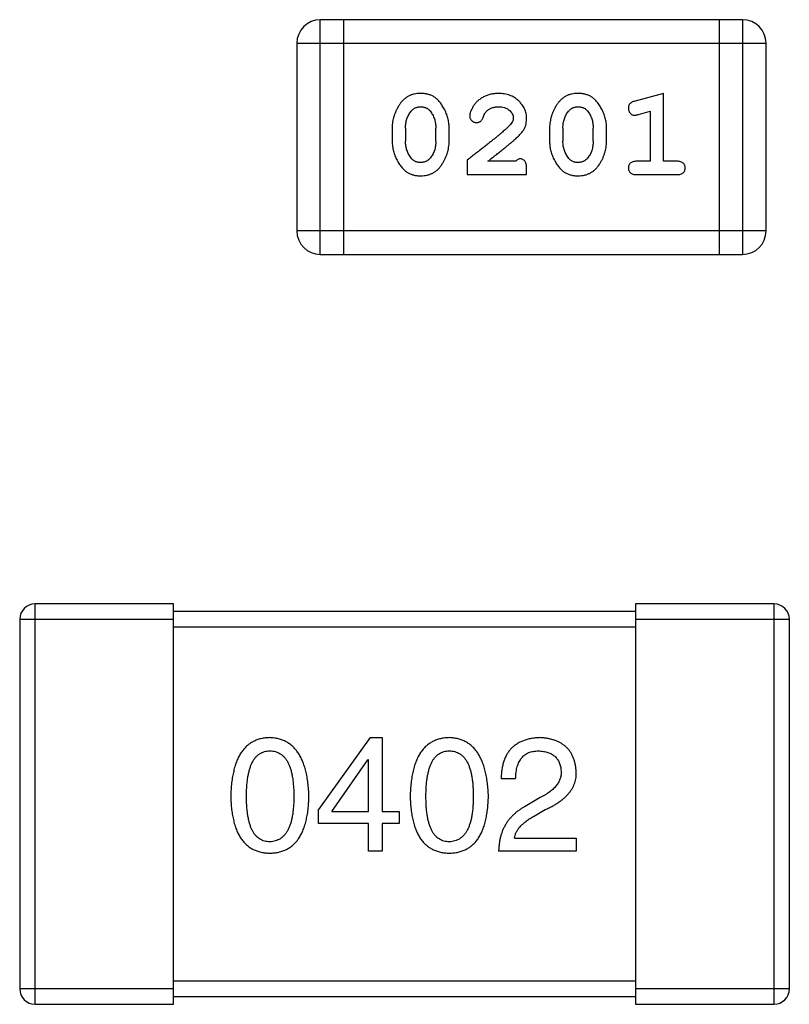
# Model space of a CAD drawing. Header units: millimetres. Extents: x 563 to 681, y 173 to 284.
# Tile 41 of 167: x 633.49 to 634.49, y 182.2 to 183.47. Entities that reach past the tile are written whole.
import ezdxf

# ---------------------------------------------------------------- set-up
doc = ezdxf.new("R2010")
doc.units = ezdxf.units.MM
doc.header["$LTSCALE"] = 30.734
doc.layers.get('0').update_dxf_attribs({"linetype": 'CONTINUOUS'})

msp = doc.modelspace()

# ---------------------------------------------------------------- linework, layer by layer
at = {"linetype": 'Continuous'}
for p, q in [((633.8812, 183.1694), (633.8812, 183.4742)), ((634.4298, 183.4742), (633.8812, 183.4742)), ((633.9117, 183.1694), (633.9117, 183.4742)), ((634.3994, 183.4742), (634.3994, 183.1694)), ((634.4298, 183.4742), (634.4298, 183.1694)), ((633.8507, 183.4437), (633.8507, 183.1999)), ((633.8507, 183.4437), (634.4603, 183.4437)), ((634.4603, 183.1999), (634.4603, 183.4437)), ((634.327, 183.3784), (634.2904, 183.3685)), ((634.327, 183.2903), (634.327, 183.3784)), ((634.2947, 183.3511), (634.3097, 183.3553)), ((634.3097, 183.3553), (634.3097, 183.2903)), ((633.9746, 183.3338), (633.9746, 183.3161)), ((633.9919, 183.3335), (633.9919, 183.3163)), ((634.0312, 183.3163), (634.0312, 183.3335)), ((634.0485, 183.3161), (634.0485, 183.3338)), ((634.1791, 183.3338), (634.1791, 183.3161)), ((634.1964, 183.3335), (634.1964, 183.3163)), ((634.2357, 183.3163), (634.2357, 183.3335)), ((634.2531, 183.3161), (634.2531, 183.3338)), ((634.0721, 183.2919), (634.0721, 183.273)), ((634.1351, 183.2903), (634.0989, 183.2903)), ((634.3097, 183.2903), (634.2924, 183.2903)), ((634.3443, 183.2903), (634.327, 183.2903)), ((634.1492, 183.273), (634.1492, 183.2809)), ((634.0721, 183.273), (634.1492, 183.273)), ((634.2924, 183.273), (634.3443, 183.273)), ((634.4603, 183.1999), (633.8507, 183.1999)), ((633.8812, 183.1694), (634.4298, 183.1694)), ((633.5106, 182.1955), (633.5106, 182.7155)), ((633.6906, 182.7155), (633.5106, 182.7155)), ((633.6906, 182.1955), (633.6906, 182.7155)), ((634.2906, 182.7155), (634.2906, 182.1955)), ((634.4706, 182.7155), (634.2906, 182.7155)), ((634.4706, 182.7155), (634.4706, 182.1955)), ((634.2906, 182.7055), (633.6906, 182.7055)), ((633.4906, 182.6955), (633.4906, 182.2155)), ((633.4906, 182.6955), (633.6906, 182.6955)), ((634.2906, 182.6955), (634.4906, 182.6955)), ((634.4906, 182.2155), (634.4906, 182.6955)), ((633.6906, 182.6855), (634.2906, 182.6855)), ((633.9461, 182.5418), (633.8789, 182.4483)), ((633.9461, 182.5418), (633.9617, 182.5418)), ((633.9617, 182.5418), (633.9617, 182.4459)), ((633.8961, 182.4459), (633.9428, 182.5131)), ((633.9437, 182.5131), (633.9428, 182.5131)), ((633.9437, 182.4459), (633.9437, 182.5131)), ((634.135, 182.4885), (634.1162, 182.4885)), ((634.167, 182.4639), (634.1473, 182.4524)), ((633.8789, 182.4303), (633.8789, 182.4483)), ((633.8961, 182.4459), (633.9437, 182.4459)), ((633.9617, 182.4459), (633.9838, 182.4459)), ((633.9838, 182.4459), (633.9838, 182.4303)), ((634.158, 182.4393), (634.1735, 182.4483)), ((633.9437, 182.4303), (633.8789, 182.4303)), ((633.9437, 182.3942), (633.9437, 182.4303)), ((633.9617, 182.4303), (633.9617, 182.3942)), ((633.9838, 182.4303), (633.9617, 182.4303)), ((634.1334, 182.4114), (634.2137, 182.4114)), ((634.2137, 182.4114), (634.2137, 182.3942)), ((633.9617, 182.3942), (633.9437, 182.3942)), ((634.2137, 182.3942), (634.1129, 182.3942)), ((633.6906, 182.2155), (633.4906, 182.2155)), ((634.2906, 182.2255), (633.6906, 182.2255)), ((634.4906, 182.2155), (634.2906, 182.2155)), ((633.6906, 182.2055), (634.2906, 182.2055)), ((633.5106, 182.1955), (633.6906, 182.1955)), ((634.2906, 182.1955), (634.4706, 182.1955))]:
    msp.add_line(p, q, dxfattribs=at)
for centre, radius, start, end in [((633.8812, 183.4437), 0.0305, 90, 180), ((634.4298, 183.4437), 0.0305, 0, 90), ((633.8812, 183.1999), 0.0305, 180, 270), ((634.4298, 183.1999), 0.0305, 270, 0), ((633.5106, 182.6955), 0.02, 90, 180), ((634.4706, 182.6955), 0.02, 0, 90), ((633.5106, 182.2155), 0.02, 180, 270), ((634.4706, 182.2155), 0.02, 270, 0)]:
    msp.add_arc(centre, radius, start, end, dxfattribs=at)
for points, knots in [([(634.0114, 183.3784), (634.01, 183.3784), (634.0072, 183.3783), (634.0031, 183.3776), (633.9992, 183.3765), (633.9957, 183.3749), (633.9924, 183.3728), (633.9893, 183.3703), (633.9865, 183.3673), (633.9841, 183.364), (633.9819, 183.3604), (633.9799, 183.3567), (633.9783, 183.353), (633.9769, 183.3492), (633.9759, 183.3454), (633.9751, 183.3416), (633.9747, 183.3377), (633.9746, 183.3351), (633.9746, 183.3338)], [0, 0, 0, 0, 0.06692, 0.130834, 0.19258, 0.252759, 0.312631, 0.373411, 0.436359, 0.501894, 0.568244, 0.632472, 0.69556, 0.757163, 0.818592, 0.878885, 0.939235, 1, 1, 1, 1]), ([(634.0485, 183.3338), (634.0485, 183.3349), (634.0485, 183.337), (634.0482, 183.3402), (634.0477, 183.3433), (634.047, 183.3464), (634.0461, 183.3495), (634.0449, 183.3525), (634.0437, 183.3555), (634.0422, 183.3584), (634.0406, 183.3611), (634.0389, 183.3636), (634.0373, 183.366), (634.0356, 183.3681), (634.0339, 183.3699), (634.0322, 183.3716), (634.0304, 183.373), (634.0281, 183.3746), (634.0249, 183.3762), (634.0207, 183.3775), (634.0162, 183.3783), (634.013, 183.3784), (634.0114, 183.3784)], [0, 0, 0, 0, 0.049855, 0.099516, 0.148482, 0.19758, 0.246804, 0.296268, 0.346517, 0.397047, 0.446826, 0.49336, 0.537801, 0.579207, 0.617974, 0.654833, 0.689171, 0.722088, 0.786392, 0.853518, 0.924186, 1, 1, 1, 1]), ([(634.1125, 183.3784), (634.1108, 183.3784), (634.1075, 183.3782), (634.1026, 183.3774), (634.0978, 183.376), (634.0933, 183.374), (634.0892, 183.3715), (634.0855, 183.3687), (634.0824, 183.3654), (634.0799, 183.3618), (634.0779, 183.3583), (634.0764, 183.355), (634.0755, 183.3519), (634.0754, 183.35), (634.0753, 183.3491)], [0, 0, 0, 0, 0.098286, 0.193983, 0.289056, 0.384352, 0.477435, 0.566197, 0.652355, 0.737986, 0.818188, 0.887401, 0.94802, 1, 1, 1, 1]), ([(634.1492, 183.3456), (634.1492, 183.3468), (634.1491, 183.349), (634.1487, 183.3522), (634.1478, 183.3553), (634.1467, 183.3583), (634.1452, 183.3611), (634.1434, 183.3638), (634.1413, 183.3664), (634.139, 183.3689), (634.1363, 183.3711), (634.1335, 183.3731), (634.1304, 183.3747), (634.1272, 183.3761), (634.1238, 183.3771), (634.1202, 183.3779), (634.1164, 183.3783), (634.1139, 183.3784), (634.1125, 183.3784)], [0, 0, 0, 0, 0.060981, 0.120256, 0.178148, 0.236115, 0.293993, 0.352864, 0.413358, 0.476056, 0.539296, 0.602396, 0.665116, 0.728325, 0.792919, 0.859317, 0.928302, 1, 1, 1, 1]), ([(634.2159, 183.3784), (634.2145, 183.3784), (634.2117, 183.3783), (634.2076, 183.3776), (634.2037, 183.3765), (634.2002, 183.3749), (634.1969, 183.3728), (634.1938, 183.3703), (634.191, 183.3673), (634.1886, 183.364), (634.1864, 183.3604), (634.1844, 183.3567), (634.1828, 183.353), (634.1815, 183.3492), (634.1804, 183.3454), (634.1797, 183.3416), (634.1792, 183.3377), (634.1791, 183.3351), (634.1791, 183.3338)], [0, 0, 0, 0, 0.06692, 0.130834, 0.19258, 0.252759, 0.312631, 0.373411, 0.436359, 0.501894, 0.568244, 0.632472, 0.69556, 0.757163, 0.818592, 0.878885, 0.939235, 1, 1, 1, 1]), ([(634.2531, 183.3338), (634.253, 183.3349), (634.253, 183.337), (634.2527, 183.3402), (634.2522, 183.3433), (634.2515, 183.3464), (634.2506, 183.3495), (634.2495, 183.3525), (634.2482, 183.3555), (634.2467, 183.3584), (634.2451, 183.3611), (634.2434, 183.3636), (634.2418, 183.366), (634.2401, 183.3681), (634.2384, 183.3699), (634.2367, 183.3716), (634.235, 183.373), (634.2326, 183.3746), (634.2294, 183.3762), (634.2252, 183.3775), (634.2207, 183.3783), (634.2175, 183.3784), (634.2159, 183.3784)], [0, 0, 0, 0, 0.049855, 0.099516, 0.148482, 0.19758, 0.246804, 0.296268, 0.346517, 0.397047, 0.446826, 0.49336, 0.537801, 0.579207, 0.617974, 0.654833, 0.689171, 0.722088, 0.786392, 0.853518, 0.924186, 1, 1, 1, 1]), ([(634.2904, 183.3685), (634.2896, 183.3683), (634.288, 183.3678), (634.2859, 183.367), (634.2843, 183.366), (634.2831, 183.365), (634.2823, 183.3638), (634.2818, 183.3625), (634.2814, 183.361), (634.2814, 183.3599), (634.2814, 183.3594)], [0, 0, 0, 0, 0.187321, 0.344927, 0.475328, 0.579604, 0.674244, 0.773631, 0.882025, 1, 1, 1, 1]), ([(633.9919, 183.3335), (633.9919, 183.3346), (633.992, 183.3367), (633.9923, 183.3397), (633.9929, 183.3427), (633.9937, 183.3455), (633.9947, 183.3481), (633.996, 183.3507), (633.9974, 183.3531), (633.9986, 183.3546), (633.9992, 183.3553)], [0, 0, 0, 0, 0.135446, 0.266257, 0.393419, 0.517936, 0.639137, 0.758785, 0.879345, 1, 1, 1, 1]), ([(633.9992, 183.3553), (633.9996, 183.3558), (634.0004, 183.3567), (634.0017, 183.3578), (634.0031, 183.3589), (634.0046, 183.3597), (634.0062, 183.3603), (634.0079, 183.3608), (634.0097, 183.361), (634.0109, 183.3611), (634.0115, 183.3611)], [0, 0, 0, 0, 0.13042, 0.256046, 0.378133, 0.498725, 0.620452, 0.742761, 0.869406, 1, 1, 1, 1]), ([(634.0115, 183.3611), (634.0122, 183.3611), (634.0134, 183.3611), (634.0152, 183.3608), (634.0169, 183.3604), (634.0185, 183.3598), (634.0199, 183.3591), (634.0213, 183.3582), (634.0226, 183.3571), (634.0233, 183.3562), (634.0237, 183.3558)], [0, 0, 0, 0, 0.138115, 0.270177, 0.397547, 0.520057, 0.63869, 0.757499, 0.878226, 1, 1, 1, 1]), ([(634.0237, 183.3558), (634.0243, 183.355), (634.0255, 183.3534), (634.027, 183.3509), (634.0283, 183.3482), (634.0294, 183.3455), (634.0302, 183.3426), (634.0308, 183.3397), (634.0312, 183.3366), (634.0312, 183.3346), (634.0312, 183.3335)], [0, 0, 0, 0, 0.125331, 0.248948, 0.371201, 0.494032, 0.616811, 0.742104, 0.868849, 1, 1, 1, 1]), ([(634.0926, 183.3472), (634.0929, 183.3481), (634.0935, 183.3498), (634.0947, 183.3521), (634.096, 183.3541), (634.097, 183.3552), (634.0976, 183.3557)], [0, 0, 0, 0, 0.285518, 0.544185, 0.781367, 1, 1, 1, 1]), ([(634.0976, 183.3557), (634.0981, 183.3562), (634.0991, 183.357), (634.1007, 183.3581), (634.1024, 183.359), (634.1042, 183.3598), (634.1061, 183.3604), (634.1082, 183.3608), (634.1103, 183.3611), (634.1117, 183.3611), (634.1124, 183.3611)], [0, 0, 0, 0, 0.121873, 0.243139, 0.363336, 0.485133, 0.607572, 0.734701, 0.864814, 1, 1, 1, 1]), ([(634.1124, 183.3611), (634.1138, 183.3611), (634.1165, 183.361), (634.1203, 183.3601), (634.1237, 183.3588), (634.1266, 183.3568), (634.1289, 183.3546), (634.1307, 183.3521), (634.1317, 183.3494), (634.1318, 183.3475), (634.1319, 183.3466)], [0, 0, 0, 0, 0.156344, 0.299348, 0.4327, 0.561, 0.682299, 0.791883, 0.89611, 1, 1, 1, 1]), ([(634.1964, 183.3335), (634.1964, 183.3346), (634.1965, 183.3367), (634.1968, 183.3397), (634.1974, 183.3427), (634.1982, 183.3455), (634.1992, 183.3481), (634.2005, 183.3507), (634.2019, 183.3531), (634.2031, 183.3546), (634.2037, 183.3553)], [0, 0, 0, 0, 0.135446, 0.266257, 0.393419, 0.517936, 0.639137, 0.758785, 0.879345, 1, 1, 1, 1]), ([(634.2037, 183.3553), (634.2041, 183.3558), (634.2049, 183.3567), (634.2062, 183.3578), (634.2076, 183.3589), (634.2091, 183.3597), (634.2107, 183.3603), (634.2124, 183.3608), (634.2142, 183.361), (634.2154, 183.3611), (634.216, 183.3611)], [0, 0, 0, 0, 0.13042, 0.256046, 0.378133, 0.498725, 0.620452, 0.742761, 0.869406, 1, 1, 1, 1]), ([(634.216, 183.3611), (634.2167, 183.3611), (634.2179, 183.3611), (634.2197, 183.3608), (634.2214, 183.3604), (634.223, 183.3598), (634.2245, 183.3591), (634.2258, 183.3582), (634.2271, 183.3571), (634.2278, 183.3562), (634.2282, 183.3558)], [0, 0, 0, 0, 0.138115, 0.270177, 0.397547, 0.520057, 0.63869, 0.757499, 0.878226, 1, 1, 1, 1]), ([(634.2282, 183.3558), (634.2288, 183.355), (634.23, 183.3534), (634.2315, 183.3509), (634.2328, 183.3482), (634.2339, 183.3455), (634.2347, 183.3426), (634.2353, 183.3397), (634.2357, 183.3366), (634.2357, 183.3346), (634.2357, 183.3335)], [0, 0, 0, 0, 0.125331, 0.248948, 0.371201, 0.494032, 0.616811, 0.742104, 0.868849, 1, 1, 1, 1]), ([(634.2814, 183.3594), (634.2814, 183.3587), (634.2814, 183.3575), (634.2819, 183.3558), (634.2826, 183.3542), (634.2837, 183.3528), (634.2849, 183.3516), (634.2862, 183.3507), (634.2877, 183.3502), (634.2887, 183.3501), (634.2893, 183.3501)], [0, 0, 0, 0, 0.138815, 0.27042, 0.39836, 0.52875, 0.654955, 0.771147, 0.884581, 1, 1, 1, 1]), ([(634.0753, 183.3491), (634.0753, 183.3485), (634.0754, 183.3475), (634.0759, 183.3459), (634.0767, 183.3445), (634.0779, 183.3431), (634.0792, 183.342), (634.0807, 183.3413), (634.0824, 183.3407), (634.0835, 183.3407), (634.0841, 183.3407)], [0, 0, 0, 0, 0.120856, 0.239483, 0.360995, 0.490166, 0.620982, 0.746416, 0.870253, 1, 1, 1, 1]), ([(634.0841, 183.3407), (634.0846, 183.3407), (634.0856, 183.3407), (634.0869, 183.341), (634.0882, 183.3415), (634.0893, 183.3421), (634.0903, 183.343), (634.0912, 183.3442), (634.092, 183.3456), (634.0924, 183.3467), (634.0926, 183.3472)], [0, 0, 0, 0, 0.127347, 0.246131, 0.359406, 0.470543, 0.586092, 0.711469, 0.847022, 1, 1, 1, 1]), ([(634.1319, 183.3466), (634.1319, 183.3458), (634.1317, 183.3442), (634.1308, 183.3417), (634.1292, 183.3392), (634.1279, 183.3377), (634.1271, 183.3369)], [0, 0, 0, 0, 0.212836, 0.442809, 0.70317, 1, 1, 1, 1]), ([(634.1325, 183.3174), (634.1333, 183.3181), (634.135, 183.3196), (634.1374, 183.3218), (634.1395, 183.3239), (634.1414, 183.3259), (634.143, 183.3278), (634.1443, 183.3296), (634.1455, 183.3312), (634.1466, 183.3333), (634.1477, 183.3358), (634.1486, 183.339), (634.1491, 183.3423), (634.1492, 183.3445), (634.1492, 183.3456)], [0, 0, 0, 0, 0.103002, 0.197728, 0.285279, 0.365235, 0.437224, 0.502446, 0.560545, 0.611446, 0.707576, 0.80349, 0.900532, 1, 1, 1, 1]), ([(634.2893, 183.3501), (634.2896, 183.3501), (634.2904, 183.3502), (634.2916, 183.3504), (634.2931, 183.3507), (634.2941, 183.351), (634.2947, 183.3511)], [0, 0, 0, 0, 0.183151, 0.413144, 0.682305, 1, 1, 1, 1]), ([(634.1271, 183.3369), (634.1267, 183.3364), (634.1258, 183.3354), (634.1241, 183.3339), (634.1223, 183.3321), (634.1201, 183.3302), (634.1176, 183.3281), (634.1149, 183.3258), (634.1119, 183.3233), (634.1086, 183.3205), (634.105, 183.3176), (634.1011, 183.3145), (634.097, 183.3112), (634.0926, 183.3077), (634.0879, 183.3041), (634.0829, 183.3002), (634.0776, 183.2961), (634.074, 183.2933), (634.0721, 183.2919)], [0, 0, 0, 0, 0.026647, 0.057942, 0.094152, 0.134806, 0.180631, 0.231142, 0.286385, 0.346321, 0.411439, 0.481035, 0.555329, 0.634592, 0.718826, 0.807759, 0.901393, 1, 1, 1, 1]), ([(633.9746, 183.3161), (633.9746, 183.315), (633.9747, 183.3129), (633.975, 183.3097), (633.9754, 183.3065), (633.9761, 183.3035), (633.977, 183.3004), (633.9782, 183.2974), (633.9794, 183.2944), (633.9809, 183.2916), (633.9825, 183.2888), (633.9841, 183.2863), (633.9857, 183.284), (633.9874, 183.2819), (633.9891, 183.28), (633.9908, 183.2783), (633.9925, 183.2769), (633.9949, 183.2753), (633.9981, 183.2737), (634.0022, 183.2724), (634.0068, 183.2716), (634.01, 183.2715), (634.0116, 183.2714)], [0, 0, 0, 0, 0.049886, 0.09882, 0.148132, 0.19689, 0.246038, 0.295176, 0.345305, 0.395692, 0.445312, 0.491875, 0.535813, 0.577009, 0.616081, 0.652689, 0.687585, 0.720206, 0.785062, 0.85223, 0.923759, 1, 1, 1, 1]), ([(633.9995, 183.294), (633.9989, 183.2948), (633.9977, 183.2964), (633.9962, 183.2989), (633.9948, 183.3016), (633.9938, 183.3043), (633.9929, 183.3072), (633.9923, 183.3101), (633.992, 183.3132), (633.9919, 183.3153), (633.9919, 183.3163)], [0, 0, 0, 0, 0.124927, 0.248361, 0.370889, 0.492583, 0.61616, 0.741472, 0.869044, 1, 1, 1, 1]), ([(634.0116, 183.2714), (634.0131, 183.2715), (634.0159, 183.2715), (634.02, 183.2723), (634.0238, 183.2734), (634.0274, 183.275), (634.0307, 183.277), (634.0338, 183.2795), (634.0366, 183.2825), (634.039, 183.2859), (634.0412, 183.2894), (634.0432, 183.2931), (634.0448, 183.2968), (634.0462, 183.3006), (634.0472, 183.3044), (634.048, 183.3083), (634.0485, 183.3121), (634.0485, 183.3147), (634.0485, 183.3161)], [0, 0, 0, 0, 0.067217, 0.131051, 0.19272, 0.252824, 0.312745, 0.373449, 0.436041, 0.501494, 0.567761, 0.632087, 0.695096, 0.757109, 0.817993, 0.878657, 0.939311, 1, 1, 1, 1]), ([(634.0312, 183.3163), (634.0312, 183.3153), (634.0312, 183.3132), (634.0308, 183.3101), (634.0303, 183.3072), (634.0294, 183.3044), (634.0285, 183.3017), (634.0272, 183.2992), (634.0257, 183.2968), (634.0246, 183.2953), (634.024, 183.2945)], [0, 0, 0, 0, 0.135449, 0.266263, 0.393429, 0.516942, 0.639128, 0.758779, 0.879341, 1, 1, 1, 1]), ([(634.0989, 183.2903), (634.1009, 183.2919), (634.1047, 183.2949), (634.1102, 183.2992), (634.1152, 183.3031), (634.1196, 183.3067), (634.1236, 183.3099), (634.127, 183.3127), (634.1299, 183.3151), (634.1317, 183.3167), (634.1325, 183.3174)], [0, 0, 0, 0, 0.176662, 0.337826, 0.484741, 0.617764, 0.73494, 0.837793, 0.926412, 1, 1, 1, 1]), ([(634.1791, 183.3161), (634.1791, 183.315), (634.1792, 183.3129), (634.1795, 183.3097), (634.18, 183.3065), (634.1807, 183.3035), (634.1815, 183.3004), (634.1827, 183.2974), (634.1839, 183.2944), (634.1854, 183.2916), (634.187, 183.2888), (634.1886, 183.2863), (634.1902, 183.284), (634.1919, 183.2819), (634.1936, 183.28), (634.1953, 183.2783), (634.197, 183.2769), (634.1994, 183.2753), (634.2026, 183.2737), (634.2068, 183.2724), (634.2113, 183.2716), (634.2145, 183.2715), (634.2162, 183.2714)], [0, 0, 0, 0, 0.049886, 0.09882, 0.148132, 0.19689, 0.246038, 0.295176, 0.345305, 0.395692, 0.445312, 0.491875, 0.535813, 0.577009, 0.616081, 0.652689, 0.687585, 0.720206, 0.785062, 0.85223, 0.923759, 1, 1, 1, 1]), ([(634.2041, 183.294), (634.2034, 183.2948), (634.2022, 183.2964), (634.2007, 183.2989), (634.1993, 183.3016), (634.1983, 183.3043), (634.1975, 183.3072), (634.1968, 183.3101), (634.1965, 183.3132), (634.1964, 183.3153), (634.1964, 183.3163)], [0, 0, 0, 0, 0.124927, 0.248361, 0.370889, 0.492583, 0.61616, 0.741472, 0.869044, 1, 1, 1, 1]), ([(634.2162, 183.2714), (634.2176, 183.2715), (634.2204, 183.2715), (634.2245, 183.2723), (634.2283, 183.2734), (634.2319, 183.275), (634.2352, 183.277), (634.2383, 183.2795), (634.2411, 183.2825), (634.2435, 183.2859), (634.2457, 183.2894), (634.2477, 183.2931), (634.2493, 183.2968), (634.2507, 183.3006), (634.2517, 183.3044), (634.2525, 183.3083), (634.253, 183.3121), (634.253, 183.3147), (634.2531, 183.3161)], [0, 0, 0, 0, 0.067217, 0.131051, 0.19272, 0.252824, 0.312745, 0.373449, 0.436041, 0.501494, 0.567761, 0.632087, 0.695096, 0.757109, 0.817993, 0.878657, 0.939311, 1, 1, 1, 1]), ([(634.2357, 183.3163), (634.2357, 183.3153), (634.2357, 183.3132), (634.2353, 183.3101), (634.2348, 183.3072), (634.234, 183.3044), (634.233, 183.3017), (634.2317, 183.2992), (634.2302, 183.2968), (634.2291, 183.2953), (634.2285, 183.2945)], [0, 0, 0, 0, 0.135449, 0.266263, 0.393429, 0.516942, 0.639128, 0.758779, 0.879341, 1, 1, 1, 1]), ([(634.0117, 183.2887), (634.0111, 183.2888), (634.0098, 183.2888), (634.008, 183.289), (634.0063, 183.2894), (634.0047, 183.29), (634.0032, 183.2908), (634.0019, 183.2917), (634.0006, 183.2928), (633.9999, 183.2936), (633.9995, 183.294)], [0, 0, 0, 0, 0.139844, 0.271849, 0.399162, 0.521619, 0.6402, 0.758957, 0.87828, 1, 1, 1, 1]), ([(634.024, 183.2945), (634.0236, 183.2941), (634.0228, 183.2932), (634.0215, 183.292), (634.02, 183.291), (634.0185, 183.2902), (634.0169, 183.2895), (634.0153, 183.2891), (634.0135, 183.2888), (634.0123, 183.2888), (634.0117, 183.2887)], [0, 0, 0, 0, 0.129853, 0.25607, 0.380154, 0.49978, 0.62208, 0.743277, 0.868791, 1, 1, 1, 1]), ([(634.1406, 183.2935), (634.1401, 183.2934), (634.1392, 183.2933), (634.1378, 183.2927), (634.1364, 183.2917), (634.1355, 183.2908), (634.1351, 183.2903)], [0, 0, 0, 0, 0.20611, 0.432681, 0.695597, 1, 1, 1, 1]), ([(634.1492, 183.2809), (634.1492, 183.2819), (634.1492, 183.2839), (634.1487, 183.2866), (634.1481, 183.2889), (634.147, 183.2906), (634.1457, 183.2919), (634.1441, 183.2928), (634.1424, 183.2934), (634.1412, 183.2934), (634.1406, 183.2935)], [0, 0, 0, 0, 0.1844, 0.34094, 0.473574, 0.586824, 0.690029, 0.789175, 0.890445, 1, 1, 1, 1]), ([(634.2162, 183.2887), (634.2156, 183.2888), (634.2143, 183.2888), (634.2125, 183.289), (634.2108, 183.2894), (634.2092, 183.29), (634.2078, 183.2908), (634.2064, 183.2917), (634.2052, 183.2928), (634.2044, 183.2936), (634.2041, 183.294)], [0, 0, 0, 0, 0.139844, 0.271849, 0.399162, 0.521619, 0.6402, 0.758957, 0.87828, 1, 1, 1, 1]), ([(634.2285, 183.2945), (634.2281, 183.2941), (634.2273, 183.2932), (634.226, 183.292), (634.2245, 183.291), (634.223, 183.2902), (634.2215, 183.2895), (634.2198, 183.2891), (634.218, 183.2888), (634.2168, 183.2888), (634.2162, 183.2887)], [0, 0, 0, 0, 0.129853, 0.25607, 0.380154, 0.49978, 0.62208, 0.743277, 0.868791, 1, 1, 1, 1]), ([(634.2924, 183.2903), (634.2915, 183.2903), (634.2898, 183.2903), (634.2875, 183.2898), (634.2855, 183.289), (634.2839, 183.288), (634.2828, 183.2866), (634.282, 183.2851), (634.2815, 183.2835), (634.2814, 183.2823), (634.2814, 183.2817)], [0, 0, 0, 0, 0.169102, 0.317658, 0.446239, 0.563118, 0.671828, 0.776546, 0.884858, 1, 1, 1, 1]), ([(634.3553, 183.2817), (634.3553, 183.2823), (634.3552, 183.2835), (634.3547, 183.2851), (634.3539, 183.2866), (634.3527, 183.288), (634.3512, 183.289), (634.3492, 183.2898), (634.3469, 183.2903), (634.3452, 183.2903), (634.3443, 183.2903)], [0, 0, 0, 0, 0.11517, 0.223509, 0.328254, 0.438012, 0.553651, 0.682263, 0.830856, 1, 1, 1, 1]), ([(634.2814, 183.2817), (634.2814, 183.2811), (634.2815, 183.2799), (634.282, 183.2782), (634.2828, 183.2767), (634.284, 183.2753), (634.2855, 183.2743), (634.2875, 183.2735), (634.2898, 183.2731), (634.2915, 183.273), (634.2924, 183.273)], [0, 0, 0, 0, 0.115051, 0.223278, 0.329269, 0.437893, 0.554681, 0.682591, 0.83103, 1, 1, 1, 1]), ([(634.3443, 183.273), (634.3452, 183.273), (634.3469, 183.2731), (634.3492, 183.2735), (634.3512, 183.2743), (634.3527, 183.2754), (634.3539, 183.2767), (634.3547, 183.2782), (634.3552, 183.2799), (634.3553, 183.2811), (634.3553, 183.2817)], [0, 0, 0, 0, 0.169012, 0.317488, 0.445429, 0.560977, 0.67065, 0.776666, 0.88492, 1, 1, 1, 1]), ([(633.8156, 182.5418), (633.8136, 182.5417), (633.8097, 182.5415), (633.8041, 182.5405), (633.7989, 182.5389), (633.794, 182.5368), (633.7894, 182.534), (633.7853, 182.5307), (633.7815, 182.5268), (633.7782, 182.5223), (633.7752, 182.5172), (633.7726, 182.5115), (633.7703, 182.5053), (633.7685, 182.4984), (633.767, 182.491), (633.7659, 182.483), (633.7651, 182.4745), (633.7649, 182.4686), (633.7648, 182.4655)], [0, 0, 0, 0, 0.057911, 0.113262, 0.165956, 0.217443, 0.268511, 0.319665, 0.372, 0.426129, 0.483365, 0.543779, 0.607756, 0.676562, 0.749704, 0.827713, 0.911177, 1, 1, 1, 1]), ([(633.8664, 182.4655), (633.8663, 182.4685), (633.866, 182.4744), (633.8652, 182.4829), (633.864, 182.4908), (633.8624, 182.4981), (633.8605, 182.5049), (633.8583, 182.5111), (633.8556, 182.5168), (633.8526, 182.5219), (633.8493, 182.5264), (633.8455, 182.5303), (633.8414, 182.5337), (633.837, 182.5365), (633.8321, 182.5387), (633.8269, 182.5403), (633.8214, 182.5414), (633.8176, 182.5416), (633.8156, 182.5418)], [0, 0, 0, 0, 0.088475, 0.171606, 0.249595, 0.322626, 0.391327, 0.455765, 0.516374, 0.573675, 0.628522, 0.681161, 0.732559, 0.783563, 0.83504, 0.887639, 0.942585, 1, 1, 1, 1]), ([(634.0488, 182.5418), (634.0468, 182.5417), (634.0429, 182.5415), (634.0373, 182.5405), (634.032, 182.5389), (634.0271, 182.5368), (634.0226, 182.534), (634.0185, 182.5307), (634.0147, 182.5268), (634.0113, 182.5223), (634.0083, 182.5172), (634.0057, 182.5115), (634.0035, 182.5053), (634.0016, 182.4984), (634.0001, 182.491), (633.999, 182.483), (633.9982, 182.4745), (633.998, 182.4686), (633.9979, 182.4655)], [0, 0, 0, 0, 0.057911, 0.113262, 0.165956, 0.217443, 0.268511, 0.319665, 0.372, 0.426129, 0.483365, 0.543779, 0.607756, 0.676562, 0.749704, 0.827713, 0.911177, 1, 1, 1, 1]), ([(634.0996, 182.4655), (634.0995, 182.4685), (634.0992, 182.4744), (634.0983, 182.4829), (634.0971, 182.4908), (634.0956, 182.4981), (634.0937, 182.5049), (634.0914, 182.5111), (634.0888, 182.5168), (634.0858, 182.5219), (634.0824, 182.5264), (634.0787, 182.5303), (634.0746, 182.5337), (634.0701, 182.5365), (634.0653, 182.5387), (634.0601, 182.5403), (634.0546, 182.5414), (634.0507, 182.5416), (634.0488, 182.5418)], [0, 0, 0, 0, 0.088475, 0.171606, 0.249595, 0.322626, 0.391327, 0.455765, 0.516374, 0.573675, 0.628522, 0.681161, 0.732559, 0.783563, 0.83504, 0.887639, 0.942585, 1, 1, 1, 1]), ([(634.167, 182.5418), (634.165, 182.5417), (634.161, 182.5415), (634.1553, 182.5407), (634.15, 182.5395), (634.1451, 182.5379), (634.1406, 182.5359), (634.1364, 182.5336), (634.1326, 182.5308), (634.1292, 182.5277), (634.1262, 182.5241), (634.1236, 182.5202), (634.1214, 182.5158), (634.1195, 182.5111), (634.1181, 182.506), (634.117, 182.5005), (634.1164, 182.4946), (634.1162, 182.4906), (634.1162, 182.4885)], [0, 0, 0, 0, 0.07282, 0.141057, 0.2062, 0.267672, 0.326735, 0.383519, 0.439188, 0.494454, 0.549628, 0.605958, 0.66397, 0.72402, 0.787502, 0.854127, 0.925065, 1, 1, 1, 1]), ([(634.2137, 182.4975), (634.2136, 182.4992), (634.2133, 182.5025), (634.2125, 182.5073), (634.2114, 182.5117), (634.2099, 182.5159), (634.2082, 182.5198), (634.2061, 182.5233), (634.2036, 182.5266), (634.2008, 182.5295), (634.1977, 182.5321), (634.1943, 182.5345), (634.1905, 182.5365), (634.1865, 182.5382), (634.182, 182.5395), (634.1773, 182.5406), (634.1723, 182.5414), (634.1688, 182.5416), (634.167, 182.5418)], [0, 0, 0, 0, 0.070688, 0.137741, 0.201612, 0.262778, 0.321223, 0.378455, 0.434411, 0.490146, 0.546362, 0.603392, 0.662208, 0.723401, 0.787372, 0.85442, 0.925153, 1, 1, 1, 1]), ([(633.7853, 182.4655), (633.7853, 182.4679), (633.7853, 182.4725), (633.7857, 182.4792), (633.7863, 182.4855), (633.7871, 182.4912), (633.7882, 182.4965), (633.7894, 182.5014), (633.791, 182.5058), (633.7928, 182.5097), (633.7948, 182.5132), (633.797, 182.5163), (633.7995, 182.5188), (633.8023, 182.5209), (633.8053, 182.5226), (633.8085, 182.5237), (633.812, 182.5244), (633.8144, 182.5245), (633.8156, 182.5245)], [0, 0, 0, 0, 0.096452, 0.187278, 0.271765, 0.350519, 0.423437, 0.491321, 0.554011, 0.612224, 0.666281, 0.717003, 0.764884, 0.811423, 0.856783, 0.902993, 0.950236, 1, 1, 1, 1]), ([(633.8156, 182.5245), (633.8169, 182.5245), (633.8193, 182.5244), (633.8229, 182.5237), (633.8262, 182.5226), (633.8293, 182.5209), (633.8321, 182.5188), (633.8347, 182.5163), (633.837, 182.5132), (633.8391, 182.5097), (633.8409, 182.5058), (633.8425, 182.5014), (633.8438, 182.4965), (633.8449, 182.4912), (633.8457, 182.4855), (633.8463, 182.4792), (633.8467, 182.4725), (633.8467, 182.4679), (633.8468, 182.4655)], [0, 0, 0, 0, 0.050604, 0.098688, 0.145699, 0.191791, 0.238625, 0.286717, 0.337546, 0.391814, 0.449755, 0.512106, 0.579685, 0.652048, 0.730262, 0.814146, 0.904281, 1, 1, 1, 1]), ([(634.0184, 182.4655), (634.0185, 182.4679), (634.0185, 182.4725), (634.0189, 182.4792), (634.0194, 182.4855), (634.0202, 182.4912), (634.0214, 182.4965), (634.0226, 182.5014), (634.0241, 182.5058), (634.0259, 182.5097), (634.0279, 182.5132), (634.0302, 182.5163), (634.0327, 182.5188), (634.0354, 182.5209), (634.0384, 182.5226), (634.0417, 182.5237), (634.0451, 182.5244), (634.0475, 182.5245), (634.0488, 182.5245)], [0, 0, 0, 0, 0.096452, 0.187278, 0.271765, 0.350519, 0.423437, 0.491321, 0.554011, 0.612224, 0.666281, 0.717003, 0.764884, 0.811423, 0.856783, 0.902993, 0.950236, 1, 1, 1, 1]), ([(634.0488, 182.5245), (634.05, 182.5245), (634.0525, 182.5244), (634.056, 182.5237), (634.0594, 182.5226), (634.0625, 182.5209), (634.0653, 182.5188), (634.0679, 182.5163), (634.0701, 182.5132), (634.0723, 182.5097), (634.0741, 182.5058), (634.0756, 182.5014), (634.077, 182.4965), (634.078, 182.4912), (634.0789, 182.4855), (634.0795, 182.4792), (634.0798, 182.4725), (634.0799, 182.4679), (634.0799, 182.4655)], [0, 0, 0, 0, 0.050604, 0.098688, 0.145699, 0.191791, 0.238625, 0.286717, 0.337546, 0.391814, 0.449755, 0.512106, 0.579685, 0.652048, 0.730262, 0.814146, 0.904281, 1, 1, 1, 1]), ([(634.135, 182.4885), (634.1351, 182.4899), (634.1352, 182.4928), (634.1356, 182.4968), (634.1362, 182.5007), (634.1371, 182.5042), (634.1382, 182.5074), (634.1395, 182.5104), (634.141, 182.5131), (634.1428, 182.5155), (634.1447, 182.5177), (634.1469, 182.5195), (634.1493, 182.5211), (634.1519, 182.5224), (634.1548, 182.5233), (634.1578, 182.524), (634.1611, 182.5245), (634.1634, 182.5245), (634.1645, 182.5245)], [0, 0, 0, 0, 0.082594, 0.15978, 0.232961, 0.301462, 0.365595, 0.426678, 0.484662, 0.540809, 0.595146, 0.648401, 0.702272, 0.757102, 0.813447, 0.872233, 0.934055, 1, 1, 1, 1]), ([(634.1645, 182.5245), (634.1656, 182.5245), (634.1678, 182.5244), (634.171, 182.524), (634.174, 182.5234), (634.1768, 182.5227), (634.1793, 182.5217), (634.1817, 182.5205), (634.1839, 182.5191), (634.1859, 182.5176), (634.1876, 182.5158), (634.1892, 182.5139), (634.1905, 182.5118), (634.1916, 182.5095), (634.1925, 182.5069), (634.1933, 182.5042), (634.1938, 182.5013), (634.1939, 182.4993), (634.194, 182.4983)], [0, 0, 0, 0, 0.076112, 0.148436, 0.216883, 0.281466, 0.34298, 0.402356, 0.459881, 0.51546, 0.571111, 0.62658, 0.683162, 0.741007, 0.801404, 0.863825, 0.930544, 1, 1, 1, 1]), ([(634.194, 182.4983), (634.1941, 182.4975), (634.1942, 182.4959), (634.194, 182.4935), (634.1936, 182.4911), (634.193, 182.4888), (634.1921, 182.4865), (634.191, 182.4842), (634.1897, 182.482), (634.1881, 182.4798), (634.1863, 182.4777), (634.1842, 182.4756), (634.1819, 182.4735), (634.1794, 182.4715), (634.1766, 182.4695), (634.1736, 182.4676), (634.1704, 182.4657), (634.1681, 182.4645), (634.167, 182.4639)], [0, 0, 0, 0, 0.052237, 0.103888, 0.155485, 0.207395, 0.259864, 0.31356, 0.369176, 0.4266, 0.486836, 0.550048, 0.61567, 0.685271, 0.75824, 0.834614, 0.915635, 1, 1, 1, 1]), ([(634.1735, 182.4483), (634.1752, 182.4491), (634.1785, 182.4506), (634.1833, 182.4531), (634.1876, 182.4557), (634.1917, 182.4584), (634.1954, 182.4611), (634.1988, 182.464), (634.2018, 182.4669), (634.2045, 182.47), (634.2068, 182.4731), (634.2088, 182.4763), (634.2105, 182.4796), (634.2119, 182.483), (634.2128, 182.4865), (634.2135, 182.4901), (634.2138, 182.4938), (634.2137, 182.4962), (634.2137, 182.4975)], [0, 0, 0, 0, 0.082731, 0.161257, 0.236138, 0.307554, 0.375712, 0.440848, 0.502916, 0.562567, 0.619798, 0.675716, 0.73039, 0.78386, 0.837315, 0.890547, 0.944917, 1, 1, 1, 1]), ([(633.7648, 182.4655), (633.7649, 182.4626), (633.7651, 182.4569), (633.7659, 182.4486), (633.767, 182.4408), (633.7685, 182.4337), (633.7703, 182.4271), (633.7726, 182.421), (633.7752, 182.4155), (633.7782, 182.4106), (633.7815, 182.4062), (633.7853, 182.4024), (633.7894, 182.3992), (633.794, 182.3966), (633.7989, 182.3945), (633.8041, 182.393), (633.8097, 182.392), (633.8136, 182.3918), (633.8156, 182.3918)], [0, 0, 0, 0, 0.087693, 0.170223, 0.247496, 0.319826, 0.387768, 0.451403, 0.511459, 0.568358, 0.622671, 0.675251, 0.726739, 0.778422, 0.830759, 0.884394, 0.940865, 1, 1, 1, 1]), ([(633.8156, 182.4065), (633.8144, 182.4066), (633.812, 182.4067), (633.8085, 182.4073), (633.8053, 182.4085), (633.8023, 182.4102), (633.7995, 182.4122), (633.797, 182.4148), (633.7948, 182.4178), (633.7928, 182.4213), (633.791, 182.4253), (633.7894, 182.4296), (633.7882, 182.4345), (633.7871, 182.4398), (633.7863, 182.4456), (633.7857, 182.4518), (633.7853, 182.4585), (633.7853, 182.4631), (633.7853, 182.4655)], [0, 0, 0, 0, 0.049766, 0.097012, 0.143225, 0.188786, 0.235079, 0.282962, 0.333687, 0.387747, 0.445963, 0.508657, 0.576545, 0.649868, 0.72822, 0.812712, 0.903543, 1, 1, 1, 1]), ([(633.8156, 182.3918), (633.8176, 182.3918), (633.8215, 182.392), (633.8271, 182.393), (633.8324, 182.3945), (633.8373, 182.3966), (633.8418, 182.3992), (633.8459, 182.4024), (633.8497, 182.4062), (633.8531, 182.4106), (633.856, 182.4155), (633.8586, 182.421), (633.8609, 182.4271), (633.8627, 182.4337), (633.8643, 182.4408), (633.8654, 182.4486), (633.8661, 182.4569), (633.8663, 182.4626), (633.8664, 182.4655)], [0, 0, 0, 0, 0.059134, 0.115603, 0.169236, 0.221572, 0.273254, 0.32474, 0.377319, 0.431815, 0.488555, 0.548609, 0.612242, 0.680182, 0.75251, 0.829782, 0.91231, 1, 1, 1, 1]), ([(633.8468, 182.4655), (633.8467, 182.4632), (633.8467, 182.4586), (633.8463, 182.452), (633.8457, 182.4459), (633.8449, 182.4401), (633.8438, 182.4349), (633.8425, 182.43), (633.8409, 182.4257), (633.8391, 182.4217), (633.837, 182.4182), (633.8347, 182.4152), (633.8321, 182.4126), (633.8293, 182.4105), (633.8262, 182.4088), (633.8229, 182.4075), (633.8193, 182.4067), (633.8169, 182.4066), (633.8156, 182.4065)], [0, 0, 0, 0, 0.094834, 0.184067, 0.267029, 0.344713, 0.417334, 0.484367, 0.546941, 0.604717, 0.65953, 0.710539, 0.759381, 0.806382, 0.853027, 0.900623, 0.949121, 1, 1, 1, 1]), ([(633.9979, 182.4655), (633.998, 182.4626), (633.9982, 182.4569), (633.999, 182.4486), (634.0001, 182.4408), (634.0016, 182.4337), (634.0035, 182.4271), (634.0057, 182.421), (634.0083, 182.4155), (634.0114, 182.4106), (634.0147, 182.4062), (634.0185, 182.4024), (634.0226, 182.3992), (634.0271, 182.3966), (634.032, 182.3945), (634.0373, 182.393), (634.0429, 182.392), (634.0468, 182.3918), (634.0488, 182.3918)], [0, 0, 0, 0, 0.087693, 0.170223, 0.247496, 0.319826, 0.387768, 0.451403, 0.511459, 0.568358, 0.622671, 0.675251, 0.726739, 0.778422, 0.830759, 0.884394, 0.940865, 1, 1, 1, 1]), ([(634.0488, 182.4065), (634.0475, 182.4066), (634.0451, 182.4067), (634.0417, 182.4073), (634.0384, 182.4085), (634.0354, 182.4102), (634.0327, 182.4122), (634.0302, 182.4148), (634.0279, 182.4178), (634.0259, 182.4213), (634.0241, 182.4253), (634.0226, 182.4296), (634.0213, 182.4345), (634.0202, 182.4398), (634.0194, 182.4456), (634.0189, 182.4518), (634.0185, 182.4585), (634.0185, 182.4631), (634.0184, 182.4655)], [0, 0, 0, 0, 0.049766, 0.097012, 0.143225, 0.188786, 0.235079, 0.282962, 0.333687, 0.387747, 0.445963, 0.508657, 0.576545, 0.649868, 0.72822, 0.812712, 0.903543, 1, 1, 1, 1]), ([(634.0799, 182.4655), (634.0799, 182.4632), (634.0798, 182.4586), (634.0795, 182.452), (634.0789, 182.4459), (634.078, 182.4401), (634.077, 182.4349), (634.0756, 182.43), (634.0741, 182.4257), (634.0722, 182.4217), (634.0702, 182.4182), (634.0678, 182.4152), (634.0653, 182.4126), (634.0624, 182.4105), (634.0594, 182.4088), (634.0561, 182.4075), (634.0525, 182.4067), (634.05, 182.4066), (634.0488, 182.4065)], [0, 0, 0, 0, 0.094834, 0.184067, 0.267029, 0.344713, 0.417334, 0.484367, 0.546941, 0.604717, 0.65953, 0.710539, 0.759381, 0.806382, 0.853027, 0.900623, 0.949121, 1, 1, 1, 1]), ([(634.0488, 182.3918), (634.0508, 182.3918), (634.0546, 182.392), (634.0603, 182.393), (634.0655, 182.3945), (634.0704, 182.3966), (634.0749, 182.3992), (634.0791, 182.4024), (634.0828, 182.4062), (634.0862, 182.4106), (634.0892, 182.4155), (634.0918, 182.421), (634.094, 182.4271), (634.0959, 182.4337), (634.0974, 182.4408), (634.0985, 182.4486), (634.0993, 182.4569), (634.0995, 182.4626), (634.0996, 182.4655)], [0, 0, 0, 0, 0.059134, 0.115603, 0.169236, 0.221572, 0.273254, 0.32474, 0.377319, 0.431815, 0.488555, 0.548609, 0.612242, 0.680182, 0.75251, 0.829782, 0.91231, 1, 1, 1, 1]), ([(634.1473, 182.4524), (634.1459, 182.4516), (634.1432, 182.4501), (634.1394, 182.4476), (634.1358, 182.4449), (634.1326, 182.442), (634.1295, 182.439), (634.1267, 182.4358), (634.1241, 182.4324), (634.1219, 182.4289), (634.1198, 182.4251), (634.118, 182.4212), (634.1165, 182.4172), (634.1153, 182.4129), (634.1143, 182.4085), (634.1136, 182.4039), (634.1131, 182.3991), (634.1129, 182.3959), (634.1129, 182.3942)], [0, 0, 0, 0, 0.065828, 0.130094, 0.192451, 0.254037, 0.313974, 0.373757, 0.433048, 0.492243, 0.551902, 0.611758, 0.672678, 0.734814, 0.798569, 0.863693, 0.930488, 1, 1, 1, 1]), ([(634.1334, 182.4114), (634.1336, 182.4127), (634.1342, 182.4153), (634.1358, 182.4191), (634.1379, 182.4228), (634.1408, 182.4263), (634.1442, 182.4298), (634.1482, 182.4331), (634.1528, 182.4363), (634.1562, 182.4383), (634.158, 182.4393)], [0, 0, 0, 0, 0.103034, 0.208166, 0.318255, 0.434664, 0.559728, 0.695394, 0.841708, 1, 1, 1, 1])]:
    msp.add_open_spline(points, degree=3, knots=knots, dxfattribs=at)

doc.saveas('drawing.dxf')
